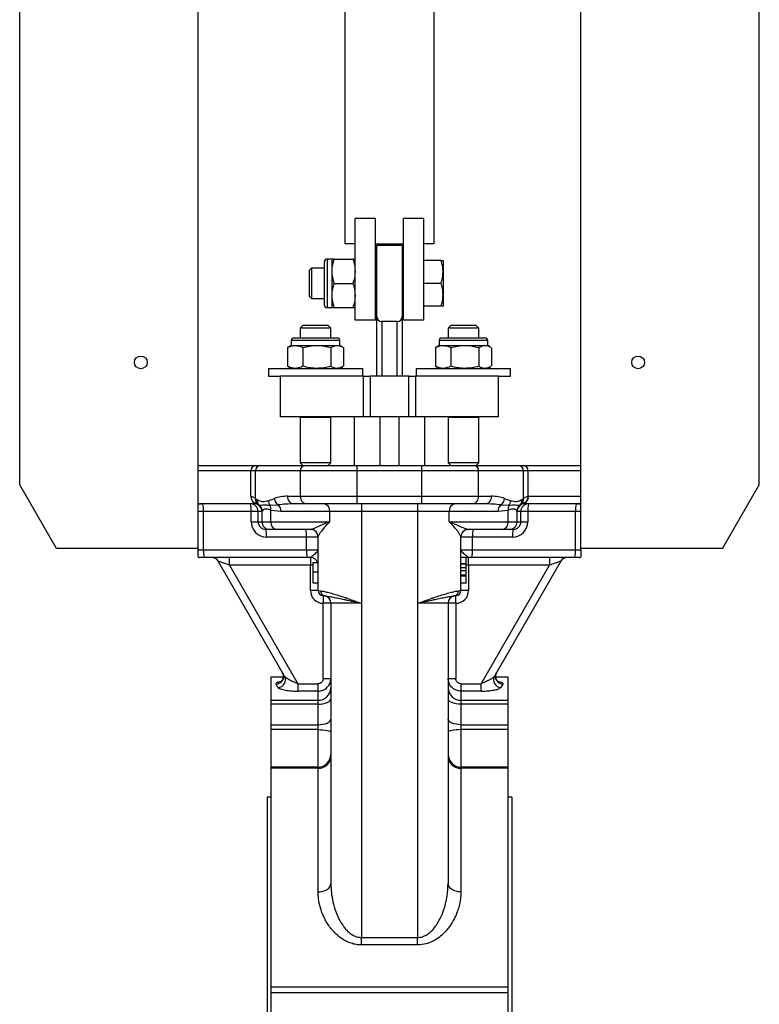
# Model space of a CAD drawing. Header units: millimetres. Extents: x 635 to 3836, y -1496 to 1629.
# Tile 41 of 46: x 2387 to 2677, y -218 to 168. Entities that reach past the tile are written whole.
import ezdxf

# ---------------------------------------------------------------- set-up
doc = ezdxf.new("R2010")
doc.units = ezdxf.units.MM

msp = doc.modelspace()

# ---------------------------------------------------------------- linework, layer by layer
at = {"color": 7, "linetype": 'Continuous', "lineweight": 25}
for p, q in [((2457.21, -39.42), (2457.21, 490.58)), ((2607.21, -39.42), (2607.21, 490.58)), ((2387.21, -14.42), (2387.21, 465.58)), ((2677.21, -14.42), (2677.21, 465.58)), ((2514.71, 450.08), (2514.71, 80.08)), ((2549.71, 80.08), (2549.71, 450.08)), ((2518.71, 50.08), (2518.71, 90.08)), ((2526.71, 90.08), (2518.71, 90.08)), ((2526.71, 50.08), (2526.71, 90.08)), ((2537.71, 50.08), (2537.71, 90.08)), ((2545.71, 90.08), (2537.71, 90.08)), ((2545.71, 50.08), (2545.71, 90.08)), ((2518.71, 80.08), (2514.71, 80.08)), ((2526.71, 80.08), (2537.71, 80.08)), ((2527.21, 51.58), (2527.21, 79.58)), ((2527.21, 79.58), (2537.21, 79.58)), ((2537.21, 79.58), (2537.21, 51.58)), ((2549.71, 80.08), (2545.71, 80.08)), ((2509.71, 74.08), (2507.71, 74.08)), ((2509.71, 69.33), (2509.71, 74.08)), ((2510.56, 74.08), (2517.86, 74.08)), ((2552.41, 73.58), (2545.71, 73.58)), ((2553.21, 73.58), (2553.21, 69.08)), ((2501.66, 70.58), (2500.71, 69.63)), ((2500.71, 69.63), (2500.71, 59.53)), ((2506.71, 70.58), (2501.66, 70.58)), ((2501.66, 70.58), (2501.66, 58.58)), ((2506.71, 56.08), (2506.71, 73.08)), ((2527.21, 70.58), (2526.71, 70.58)), ((2537.71, 70.58), (2537.21, 70.58)), ((2509.71, 59.83), (2509.71, 69.33)), ((2553.21, 69.08), (2553.21, 60.08)), ((2510.56, 64.58), (2517.86, 64.58)), ((2552.41, 64.58), (2545.71, 64.58)), ((2500.71, 59.53), (2501.66, 58.58)), ((2501.66, 58.58), (2506.71, 58.58)), ((2509.71, 55.08), (2509.71, 59.83)), ((2526.71, 58.58), (2527.21, 58.58)), ((2537.21, 58.58), (2537.71, 58.58)), ((2553.21, 60.08), (2553.21, 55.58)), ((2507.71, 55.08), (2509.71, 55.08)), ((2510.56, 55.08), (2517.86, 55.08)), ((2552.41, 55.58), (2545.71, 55.58)), ((2527.21, 28.22), (2527.21, 51.58)), ((2537.21, 51.58), (2537.21, 28.22)), ((2498.28, 48.08), (2497.21, 47)), ((2497.21, 47), (2497.21, 43.22)), ((2509.21, 47), (2497.21, 47)), ((2508.14, 48.08), (2498.28, 48.08)), ((2509.21, 47), (2508.14, 48.08)), ((2509.21, 43.22), (2509.21, 47)), ((2526.71, 50.08), (2518.71, 50.08)), ((2535.21, 49.58), (2529.21, 49.58)), ((2545.71, 50.08), (2537.71, 50.08)), ((2556.28, 48.08), (2555.21, 47)), ((2555.21, 47), (2555.21, 43.22)), ((2567.21, 47), (2555.21, 47)), ((2566.14, 48.08), (2556.28, 48.08)), ((2567.21, 47), (2566.14, 48.08)), ((2567.21, 43.22), (2567.21, 47)), ((2494.71, 43.22), (2511.71, 43.22)), ((2552.71, 43.22), (2569.71, 43.22)), ((2492.56, 39.53), (2492.26, 39.37)), ((2492.26, 39.37), (2492.26, 32.07)), ((2493.71, 40.22), (2492.55, 39.55)), ((2493.71, 42.22), (2493.71, 40.22)), ((2493.71, 40.22), (2495.26, 40.22)), ((2495.26, 40.22), (2503.73, 40.22)), ((2498.26, 39.37), (2498.26, 32.07)), ((2503.73, 40.22), (2511.69, 40.22)), ((2509.21, 39.37), (2509.21, 32.07)), ((2511.69, 40.22), (2512.71, 40.22)), ((2512.71, 40.22), (2512.71, 42.22)), ((2513.87, 39.55), (2512.71, 40.22)), ((2514.16, 39.37), (2514.16, 32.07)), ((2550.56, 39.53), (2550.26, 39.37)), ((2550.26, 39.37), (2550.26, 32.07)), ((2551.71, 40.22), (2550.55, 39.55)), ((2551.71, 42.22), (2551.71, 40.22)), ((2551.71, 40.22), (2553.26, 40.22)), ((2553.26, 40.22), (2561.73, 40.22)), ((2556.26, 39.37), (2556.26, 32.07)), ((2561.73, 40.22), (2569.69, 40.22)), ((2567.21, 39.37), (2567.21, 32.07)), ((2569.69, 40.22), (2570.71, 40.22)), ((2570.71, 40.22), (2570.71, 42.22)), ((2571.87, 39.55), (2570.71, 40.22)), ((2572.16, 39.37), (2572.16, 32.07)), ((2484.71, 31.22), (2484.71, 28.22)), ((2484.71, 31.22), (2521.71, 31.22)), ((2492.26, 32.07), (2492.56, 31.92)), ((2492.55, 31.89), (2493.71, 31.22)), ((2512.71, 31.22), (2513.87, 31.89)), ((2521.71, 28.22), (2521.71, 31.22)), ((2542.71, 31.22), (2542.71, 28.22)), ((2542.71, 31.22), (2579.71, 31.22)), ((2550.26, 32.07), (2550.56, 31.92)), ((2550.55, 31.89), (2551.71, 31.22)), ((2570.71, 31.22), (2571.87, 31.89)), ((2579.71, 28.22), (2579.71, 31.22)), ((2484.71, 28.22), (2489.46, 28.22)), ((2489.46, 12.22), (2489.46, 28.22)), ((2522.08, 28.22), (2489.46, 28.22)), ((2522.08, 12.22), (2522.08, 28.22)), ((2522.08, 28.22), (2524.58, 28.22)), ((2524.58, 28.22), (2524.58, 12.22)), ((2539.85, 28.22), (2524.58, 28.22)), ((2539.85, 12.22), (2539.85, 28.22)), ((2539.85, 28.22), (2542.35, 28.22)), ((2542.35, 28.22), (2542.35, 12.22)), ((2574.96, 28.22), (2542.35, 28.22)), ((2574.96, 28.22), (2579.71, 28.22)), ((2574.96, 12.22), (2574.96, 28.22)), ((2522.08, 12.22), (2489.46, 12.22)), ((2497.43, 12.22), (2497.21, 12)), ((2497.21, 12), (2497.21, -5.85)), ((2509.21, 12), (2497.21, 12)), ((2509.21, 12), (2508.99, 12.22)), ((2509.21, -5.85), (2509.21, 12)), ((2518.46, -6.92), (2518.46, 12.22)), ((2524.58, 12.22), (2522.08, 12.22)), ((2539.85, 12.22), (2524.58, 12.22)), ((2542.35, 12.22), (2539.85, 12.22)), ((2574.96, 12.22), (2542.35, 12.22)), ((2545.96, 12.22), (2545.96, -6.92)), ((2555.43, 12.22), (2555.21, 12)), ((2555.21, 12), (2555.21, -5.85)), ((2567.21, 12), (2555.21, 12)), ((2567.21, 12), (2566.99, 12.22)), ((2567.21, -5.85), (2567.21, 12)), ((2457.21, -6.92), (2457.49, -6.92)), ((2457.49, -6.92), (2479.74, -6.92)), ((2479.74, -6.92), (2481.47, -6.92)), ((2481.47, -6.92), (2499.03, -6.92)), ((2497.21, -5.85), (2498.28, -6.92)), ((2509.21, -5.85), (2497.21, -5.85)), ((2499.03, -6.92), (2519.52, -6.92)), ((2508.14, -6.92), (2509.21, -5.85)), ((2519.52, -8.92), (2519.52, -6.92)), ((2519.52, -6.92), (2544.9, -6.92)), ((2544.9, -8.92), (2544.9, -6.92)), ((2544.9, -6.92), (2565.39, -6.92)), ((2555.21, -5.85), (2556.28, -6.92)), ((2567.21, -5.85), (2555.21, -5.85)), ((2565.39, -6.92), (2582.96, -6.92)), ((2566.14, -6.92), (2567.21, -5.85)), ((2582.96, -6.92), (2584.68, -6.92)), ((2584.68, -6.92), (2606.93, -6.92)), ((2606.93, -6.92), (2607.21, -6.92)), ((2477.81, -8.92), (2457.21, -8.92)), ((2477.81, -18.93), (2477.81, -8.92)), ((2479.68, -8.92), (2477.81, -8.92)), ((2497.25, -8.92), (2479.68, -8.92)), ((2479.68, -19.76), (2479.68, -8.92)), ((2497.25, -18.92), (2497.25, -8.92)), ((2519.52, -8.92), (2497.25, -8.92)), ((2519.52, -18.92), (2519.52, -8.92)), ((2544.9, -8.92), (2519.52, -8.92)), ((2544.9, -18.92), (2544.9, -8.92)), ((2567.17, -8.92), (2544.9, -8.92)), ((2567.17, -18.92), (2567.17, -8.92)), ((2584.74, -8.92), (2567.17, -8.92)), ((2584.74, -19.76), (2584.74, -8.92)), ((2586.61, -8.92), (2584.74, -8.92)), ((2586.61, -18.93), (2586.61, -8.92)), ((2607.21, -8.92), (2586.61, -8.92)), ((2401.64, -39.42), (2387.21, -14.42)), ((2662.78, -39.42), (2677.21, -14.42)), ((2492.21, -18.92), (2497.25, -18.92)), ((2497.25, -18.92), (2519.52, -18.92)), ((2519.52, -21.92), (2519.52, -18.92)), ((2519.52, -18.92), (2544.9, -18.92)), ((2544.9, -21.92), (2544.9, -18.92)), ((2544.9, -18.92), (2567.17, -18.92)), ((2567.17, -18.92), (2572.21, -18.92)), ((2586.61, -18.93), (2586.78, -18.92)), ((2586.78, -18.92), (2607.21, -18.92)), ((2458.46, -21.92), (2457.88, -21.92)), ((2480.05, -21.92), (2458.46, -21.92)), ((2479.68, -19.76), (2480.03, -20.02)), ((2480.03, -20.02), (2480.29, -20.21)), ((2480.7, -22.26), (2481.01, -22.5)), ((2480.97, -22.47), (2480.84, -22.37)), ((2484.65, -20.66), (2487.07, -19.8)), ((2488.61, -22.36), (2485.42, -22.56)), ((2499.92, -21.92), (2494.88, -21.92)), ((2519.52, -21.92), (2499.92, -21.92)), ((2544.9, -21.92), (2519.52, -21.92)), ((2521.21, -21.92), (2521.21, -24.92)), ((2543.21, -21.92), (2543.21, -24.92)), ((2564.5, -21.92), (2544.9, -21.92)), ((2569.54, -21.92), (2564.5, -21.92)), ((2579, -22.56), (2575.82, -22.36)), ((2577.35, -19.8), (2579.77, -20.66)), ((2583.4, -22.48), (2583.7, -22.28)), ((2583.61, -22.36), (2583.82, -22.2)), ((2583.89, -21.93), (2584.15, -21.9)), ((2584.13, -20.21), (2584.39, -20.02)), ((2605.96, -21.92), (2584.33, -21.92)), ((2584.39, -20.02), (2584.74, -19.76)), ((2606.54, -21.92), (2605.96, -21.92)), ((2459.27, -24.92), (2457.21, -24.92)), ((2477.97, -24.92), (2459.27, -24.92)), ((2459.27, -39.92), (2459.27, -24.92)), ((2480.71, -24.92), (2477.97, -24.92)), ((2477.97, -28.92), (2477.97, -24.92)), ((2480.71, -28.92), (2480.71, -24.92)), ((2482.21, -24.88), (2482.21, -28.92)), ((2482.21, -24.88), (2482.21, -24.88)), ((2485.71, -28.92), (2485.71, -24.46)), ((2489.66, -24.92), (2485.71, -24.46)), ((2508.78, -24.92), (2489.66, -24.92)), ((2521.21, -24.92), (2508.78, -24.92)), ((2508.78, -28.92), (2508.78, -24.92)), ((2543.21, -24.92), (2521.21, -24.92)), ((2521.21, -24.92), (2521.21, -60.92)), ((2555.64, -24.92), (2543.21, -24.92)), ((2543.21, -24.92), (2543.21, -60.92)), ((2555.64, -28.92), (2555.64, -24.92)), ((2574.76, -24.92), (2555.64, -24.92)), ((2578.72, -24.46), (2574.76, -24.92)), ((2578.72, -28.92), (2578.72, -24.46)), ((2582.21, -28.92), (2582.21, -24.88)), ((2582.21, -24.88), (2582.21, -24.88)), ((2583.71, -28.92), (2583.71, -24.92)), ((2586.45, -24.92), (2583.71, -24.92)), ((2586.45, -24.92), (2586.45, -28.92)), ((2605.15, -24.92), (2586.45, -24.92)), ((2605.15, -39.92), (2605.15, -24.92)), ((2607.21, -24.92), (2605.15, -24.92)), ((2477.97, -28.92), (2480.71, -28.92)), ((2485.71, -28.92), (2508.78, -28.92)), ((2555.64, -28.92), (2578.72, -28.92)), ((2583.71, -28.92), (2586.45, -28.92)), ((2485.21, -31.92), (2483.71, -31.92)), ((2487.9, -31.92), (2485.21, -31.92)), ((2501.21, -31.92), (2487.9, -31.92)), ((2576.52, -31.92), (2563.21, -31.92)), ((2579.21, -31.92), (2576.52, -31.92)), ((2580.71, -31.92), (2579.21, -31.92)), ((2499.65, -34.92), (2483.97, -34.92)), ((2499.65, -39.92), (2499.65, -34.92)), ((2504.21, -34.92), (2499.65, -34.92)), ((2504.21, -55.92), (2504.21, -34.89)), ((2560.21, -55.92), (2560.21, -34.89)), ((2564.77, -34.92), (2560.21, -34.92)), ((2564.77, -39.92), (2564.77, -34.92)), ((2580.45, -34.92), (2564.77, -34.92)), ((2457.21, -39.42), (2401.64, -39.42)), ((2457.21, -39.42), (2457.21, -39.92)), ((2457.21, -39.92), (2459.27, -39.92)), ((2459.27, -39.92), (2499.65, -39.92)), ((2499.65, -39.92), (2504.21, -39.92)), ((2560.21, -39.92), (2564.77, -39.92)), ((2564.77, -39.92), (2605.15, -39.92)), ((2605.15, -39.92), (2607.21, -39.92)), ((2607.21, -39.92), (2607.21, -39.42)), ((2662.78, -39.42), (2607.21, -39.42)), ((2459.54, -42.92), (2457.71, -42.92)), ((2499.91, -42.92), (2459.54, -42.92)), ((2469.41, -45.92), (2465.08, -44.42)), ((2491.09, -89.48), (2465.08, -44.42)), ((2469.41, -45.92), (2469.41, -42.92)), ((2501.21, -45.92), (2469.41, -45.92)), ((2469.41, -45.92), (2496.28, -92.47)), ((2501.21, -42.92), (2499.91, -42.92)), ((2501.21, -42.92), (2501.21, -45.92)), ((2501.21, -55.92), (2501.21, -45.92)), ((2502.21, -44.92), (2504.21, -44.92)), ((2502.21, -44.92), (2502.21, -48.63)), ((2562.21, -42.92), (2560.21, -42.92)), ((2562.21, -45.49), (2560.21, -45.49)), ((2562.21, -45.61), (2560.21, -45.61)), ((2562.21, -45.61), (2562.21, -45.49)), ((2564.51, -42.92), (2563.21, -42.92)), ((2563.21, -45.92), (2563.21, -42.92)), ((2563.21, -45.92), (2563.21, -55.92)), ((2595.01, -45.92), (2563.21, -45.92)), ((2604.89, -42.92), (2564.51, -42.92)), ((2568.14, -92.47), (2595.01, -45.92)), ((2599.34, -44.42), (2573.33, -89.48)), ((2595.01, -42.92), (2595.01, -45.92)), ((2599.34, -44.42), (2595.01, -45.92)), ((2606.71, -42.92), (2604.89, -42.92)), ((2502.21, -48.63), (2502.21, -52.92)), ((2502.21, -48.63), (2504.21, -48.63)), ((2562.21, -47.02), (2560.21, -47.02)), ((2562.21, -48.18), (2560.21, -48.18)), ((2562.21, -49.9), (2560.21, -49.9)), ((2562.21, -50.1), (2560.21, -50.1)), ((2562.21, -48.18), (2562.21, -47.02)), ((2562.21, -50.23), (2562.21, -50.1)), ((2502.21, -52.92), (2504.21, -52.92)), ((2562.21, -50.23), (2560.21, -50.23)), ((2562.21, -53.05), (2560.21, -53.05)), ((2504.21, -55.92), (2501.21, -55.92)), ((2506.73, -57.97), (2506.21, -57.92)), ((2506.21, -57.92), (2506.21, -60.92)), ((2558.21, -57.92), (2557.7, -57.97)), ((2558.21, -60.92), (2558.21, -57.92)), ((2563.21, -55.92), (2560.21, -55.92)), ((2509.21, -60.92), (2506.21, -60.92)), ((2506.21, -90.4), (2506.21, -60.92)), ((2521.21, -60.92), (2509.21, -60.92)), ((2509.21, -60.92), (2509.21, -170.79)), ((2521.21, -60.92), (2521.21, -192)), ((2555.21, -60.92), (2543.21, -60.92)), ((2543.21, -60.92), (2543.21, -192)), ((2555.21, -60.92), (2555.21, -170.79)), ((2558.21, -60.92), (2555.21, -60.92)), ((2558.21, -60.92), (2558.21, -90.4)), ((2490.61, -89.88), (2485.71, -89.88)), ((2485.71, -89.88), (2485.71, -89.91)), ((2485.71, -89.91), (2485.71, -98.93)), ((2488.49, -93.9), (2487.71, -92.57)), ((2496.28, -92.47), (2496.28, -95.37)), ((2496.28, -92.47), (2504.21, -92.47)), ((2504.21, -95.37), (2504.21, -92.47)), ((2506.21, -90.4), (2509.21, -90.4)), ((2555.21, -90.4), (2558.21, -90.4)), ((2560.21, -92.47), (2560.21, -95.37)), ((2560.21, -92.47), (2568.14, -92.47)), ((2568.14, -95.37), (2568.14, -92.47)), ((2578.71, -89.88), (2573.8, -89.88)), ((2576.71, -92.57), (2575.93, -93.9)), ((2578.71, -89.91), (2578.71, -89.88)), ((2578.71, -98.93), (2578.71, -89.91)), ((2504.21, -95.37), (2496.28, -95.37)), ((2504.21, -98.93), (2504.21, -95.37)), ((2560.21, -95.37), (2560.21, -98.93)), ((2568.14, -95.37), (2560.21, -95.37)), ((2485.71, -98.93), (2504.21, -98.93)), ((2485.71, -98.93), (2485.71, -100.49)), ((2504.21, -100.49), (2504.21, -98.93)), ((2560.21, -98.93), (2560.21, -100.49)), ((2560.21, -98.93), (2578.71, -98.93)), ((2578.71, -100.49), (2578.71, -98.93)), ((2504.21, -100.49), (2485.71, -100.49)), ((2485.71, -100.49), (2485.71, -108.55)), ((2504.21, -108.55), (2504.21, -100.49)), ((2560.21, -100.49), (2560.21, -108.55)), ((2578.71, -100.49), (2560.21, -100.49)), ((2578.71, -108.55), (2578.71, -100.49)), ((2485.71, -108.55), (2504.21, -108.55)), ((2485.71, -108.55), (2485.71, -110.47)), ((2504.21, -110.47), (2485.71, -110.47)), ((2485.71, -110.47), (2485.71, -125.13)), ((2504.21, -110.47), (2504.21, -108.55)), ((2560.21, -108.55), (2560.21, -110.47)), ((2560.21, -108.55), (2578.71, -108.55)), ((2578.71, -110.47), (2560.21, -110.47)), ((2578.71, -110.47), (2578.71, -108.55)), ((2578.71, -125.13), (2578.71, -110.47)), ((2504.21, -125.13), (2485.71, -125.13)), ((2485.71, -125.13), (2485.71, -125.57)), ((2504.21, -125.57), (2485.71, -125.57)), ((2485.71, -125.57), (2485.71, -211.38)), ((2504.21, -174.12), (2504.21, -125.57)), ((2578.71, -125.13), (2560.21, -125.13)), ((2560.21, -125.57), (2560.21, -174.12)), ((2578.71, -125.57), (2560.21, -125.57)), ((2578.71, -125.57), (2578.71, -125.13)), ((2578.71, -211.38), (2578.71, -125.57)), ((2485.71, -136.92), (2484.21, -136.92)), ((2484.21, -136.92), (2484.21, -556.92)), ((2580.21, -136.92), (2578.71, -136.92)), ((2580.21, -136.92), (2580.21, -556.92)), ((2521.21, -194.93), (2521.21, -192)), ((2521.21, -192), (2543.21, -192)), ((2543.21, -194.93), (2543.21, -192)), ((2543.21, -194.93), (2521.21, -194.93)), ((2485.71, -211.38), (2578.71, -211.38)), ((2485.71, -211.38), (2485.71, -213.74)), ((2578.71, -213.74), (2578.71, -211.38)), ((2578.71, -213.74), (2485.71, -213.74)), ((2485.71, -213.74), (2485.71, -222.66)), ((2578.71, -222.66), (2578.71, -213.74))]:
    msp.add_line(p, q, dxfattribs=at)
at = {"color": 8, "linetype": 'Continuous', "lineweight": 25}
for p, q in [((2507.71, 74.08), (2507.71, 55.08)), ((2529.21, 49.58), (2529.21, 28.22)), ((2535.21, 28.22), (2535.21, 49.58)), ((2512.71, 42.22), (2493.71, 42.22)), ((2570.71, 42.22), (2551.71, 42.22)), ((2528.46, 12.22), (2528.46, -6.92)), ((2535.96, -6.92), (2535.96, 12.22)), ((2481.09, -22.54), (2481.01, -22.5)), ((2583.41, -22.5), (2583.33, -22.54)), ((2482.21, -24.92), (2480.71, -24.92)), ((2583.71, -24.92), (2582.21, -24.92)), ((2480.71, -28.92), (2482.21, -28.92)), ((2482.21, -28.92), (2485.71, -28.92)), ((2578.72, -28.92), (2582.21, -28.92)), ((2582.21, -28.92), (2583.71, -28.92)), ((2502.21, -45.92), (2501.21, -45.92)), ((2563.21, -45.92), (2562.2, -45.92)), ((2490.61, -89.91), (2485.71, -89.91)), ((2578.71, -89.91), (2573.81, -89.91)), ((2504.21, -125.13), (2504.21, -110.47)), ((2560.21, -110.47), (2560.21, -125.13)), ((2504.21, -125.57), (2504.21, -125.13)), ((2560.21, -125.13), (2560.21, -125.57))]:
    msp.add_line(p, q, dxfattribs=at)
at = {"color": 7, "linetype": 'Continuous', "lineweight": 25, "flags": 128}
for points in [[(2563.21, -42.92), (2562.63, -42.98), (2562.21, -43.09)], [(2504.21, -100.49), (2505.19, -100.45), (2506.12, -100.33), (2506.99, -100.13), (2507.75, -99.86), (2508.37, -99.53), (2508.83, -99.16), (2509.11, -98.75), (2509.21, -98.33)], [(2560.21, -100.49), (2559.24, -100.45), (2558.3, -100.33), (2557.43, -100.13), (2556.68, -99.86), (2556.05, -99.53), (2555.59, -99.16), (2555.31, -98.75), (2555.21, -98.33)], [(2504.21, -108.55), (2505.19, -108.51), (2506.12, -108.38), (2506.99, -108.18), (2507.75, -107.91), (2508.37, -107.58), (2508.83, -107.21), (2509.11, -106.8), (2509.21, -106.38)], [(2560.21, -108.55), (2559.24, -108.51), (2558.3, -108.38), (2557.43, -108.18), (2556.68, -107.91), (2556.05, -107.58), (2555.59, -107.21), (2555.31, -106.8), (2555.21, -106.38)], [(2504.21, -110.47), (2505.19, -110.49), (2506.12, -110.54), (2506.99, -110.64), (2507.75, -110.77), (2508.37, -110.92), (2508.83, -111.1), (2509.11, -111.29), (2509.21, -111.49)], [(2560.21, -110.47), (2559.24, -110.49), (2558.3, -110.54), (2557.43, -110.64), (2556.68, -110.77), (2556.05, -110.92), (2555.59, -111.1), (2555.31, -111.29), (2555.21, -111.49)], [(2504.21, -174.12), (2505.19, -174.05), (2506.12, -173.86), (2506.99, -173.56), (2507.75, -173.14), (2508.37, -172.64), (2508.83, -172.07), (2509.11, -171.44), (2509.21, -170.79)], [(2560.21, -174.12), (2559.24, -174.05), (2558.3, -173.86), (2557.43, -173.56), (2556.68, -173.14), (2556.05, -172.64), (2555.59, -172.07), (2555.31, -171.44), (2555.21, -170.79)]]:
    msp.add_lwpolyline(points, dxfattribs=at)
at = {"color": 7, "linetype": 'Continuous', "lineweight": 25}
for centre in [(2434.71, 33.58), (2629.71, 33.58)]:
    msp.add_circle(centre, 2.5, dxfattribs=at)
for centre, radius, start, end in [((2507.71, 73.08), 1, 90, 180), ((2507.71, 56.08), 1, 180, 270), ((2529.21, 51.58), 2, 180, 270), ((2535.21, 51.58), 2, 270, 0), ((2494.71, 42.22), 1, 90, 180), ((2511.71, 42.22), 1, 0, 90), ((2552.71, 42.22), 1, 90, 180), ((2569.71, 42.22), 1, 0, 90), ((2457.49, -8.79), 1.87, 90.0013, 98.7403), ((2479.78, -8.89), 1.97, 91.0102, 180.9758), ((2481.58, -8.82), 1.9, 93.4891, 183.1084), ((2499.14, -8.82), 1.9, 93.4891, 183.1084), ((2565.28, -8.82), 1.9, 356.8916, 86.5109), ((2582.84, -8.82), 1.9, 356.8916, 86.5109), ((2584.64, -8.89), 1.97, 359.0242, 88.9898), ((2606.93, -8.79), 1.87, 81.2597, 89.9987), ((2495.05, -19.08), 2.85, 176.8916, 266.5109), ((2500.09, -19.08), 2.85, 176.8916, 266.5109), ((2564.33, -19.08), 2.85, 273.4891, 3.1084), ((2569.37, -19.08), 2.85, 273.4891, 3.1084), ((2458.46, -19.11), 2.82, 243.6197, 269.9641), ((2457.88, -18.97), 2.96, 256.9569, 269.999), ((2457.71, -18.99), 3.25, 261.1879, 261.8132), ((2450.47, -24.18), 8.83, 355.1662, 14.7959), ((2477.71, -24.92), 3, 0, 90), ((2469.17, -24.18), 8.83, 355.1662, 14.7959), ((2482.87, -20.64), 2.61, 170.6437, 227.0138), ((2479.22, -24.88), 2.99, 0.062, 51.3368), ((2488.02, -20.4), 3.38, 184.372, 219.6316), ((2482.36, -24), 3.38, 352.0805, 25.176), ((2490.37, -19.56), 3.31, 184.0603, 237.6941), ((2486.31, -24.8), 3.35, 357.8738, 46.7866), ((2506.11, -24.57), 2.69, 352.5534, 79.7897), ((2558.31, -24.57), 2.69, 100.2103, 187.4466), ((2578.11, -24.8), 3.35, 133.2134, 182.1262), ((2574.05, -19.56), 3.31, 302.3059, 355.9397), ((2582.06, -24), 3.38, 154.824, 187.9195), ((2576.4, -20.4), 3.38, 320.3684, 355.628), ((2585.2, -24.88), 2.99, 128.6632, 179.938), ((2581.55, -20.64), 2.61, 312.9862, 9.3563), ((2586.71, -24.92), 3, 90, 180), ((2595.25, -24.18), 8.83, 165.2041, 184.8338), ((2613.95, -24.18), 8.83, 165.2041, 184.8338), ((2605.96, -19.11), 2.82, 270.0359, 296.3803), ((2606.54, -18.97), 2.96, 270.001, 283.0431), ((2606.71, -18.99), 3.25, 278.1868, 278.8121), ((2483.97, -28.92), 6, 180, 270), ((2483.71, -28.92), 3, 180, 270), ((2485.21, -28.92), 3, 180, 270), ((2488.38, -29.27), 2.69, 172.5534, 259.7897), ((2576.04, -29.27), 2.69, 280.2103, 7.4466), ((2579.21, -28.92), 3, 270, 0), ((2580.45, -28.92), 6, 270, 0), ((2580.71, -28.92), 3, 270, 0), ((2475.17, -34.18), 8.83, 355.1662, 14.7959), ((2490.85, -34.18), 8.83, 355.1662, 14.7959), ((2501.21, -34.92), 3, 0, 90), ((2501.22, -34.89), 3, 0.0651, 85.7286), ((2563.21, -34.89), 3, 94.2714, 179.9349), ((2563.21, -34.92), 3, 90, 180), ((2573.58, -34.18), 8.83, 165.2041, 184.8338), ((2589.25, -34.18), 8.83, 165.2041, 184.8338), ((2468.08, -40.67), 8.83, 175.1662, 194.7959), ((2508.45, -40.67), 8.83, 175.1662, 194.7959), ((2555.97, -40.67), 8.83, 345.2041, 4.8338), ((2596.35, -40.67), 8.83, 345.2041, 4.8338), ((2457.71, -39.92), 3, 260.4059, 270), ((2462.48, -45.92), 3, 30, 90), ((2501.21, -45.92), 3, 19.4712, 90), ((2601.94, -45.92), 3, 90, 150), ((2606.71, -39.92), 3, 270, 279.5941), ((2506.21, -55.92), 5, 180, 270), ((2506.21, -55.92), 2, 180, 270), ((2507.1, -56.08), 1.92, 177.4112, 258.6996), ((2557.32, -56.08), 1.92, 281.3004, 2.5888), ((2558.21, -55.92), 2, 270, 0), ((2558.21, -55.92), 5, 270, 0), ((2506.21, -60.92), 3, 0, 80.1207), ((2558.21, -60.92), 3, 99.8793, 180), ((2487.68, -89.57), 3, 270.6416, 28.6324), ((2576.74, -89.57), 3, 151.3676, 269.3584), ((2488.45, -90.9), 3, 270.7893, 28.3116), ((2575.97, -90.9), 3, 151.6884, 269.2107), ((2504.32, -94.05), 4.89, 268.6775, 358.6134), ((2560.1, -94.05), 4.89, 181.3866, 271.3225), ((2504.21, -120.13), 5, 270, 0), ((2504.55, -120.91), 4.67, 265.7788, 355.0401), ((2560.21, -120.13), 5, 180, 270), ((2559.87, -120.91), 4.67, 184.9599, 274.2212)]:
    msp.add_arc(centre, radius, start, end, dxfattribs=at)
at = {"color": 8, "linetype": 'Continuous', "lineweight": 25}
for centre, radius, start, end in [((2480.74, -19.01), 2.93, 178.4754, 260.9266), ((2583.82, -18.97), 2.95, 273.9546, 0.9406), ((2583.68, -19.01), 2.93, 279.1988, 1.5232), ((2482.11, -20.24), 2.47, 168.9434, 232.563), ((2482.41, -20.52), 2.43, 168.2269, 229.694), ((2582.01, -20.52), 2.43, 310.2548, 11.7748), ((2582.31, -20.24), 2.47, 307.4201, 11.0571)]:
    msp.add_arc(centre, radius, start, end, dxfattribs=at)
at = {"color": 7, "linetype": 'Continuous', "lineweight": 25}
for centre, major_axis, ratio, start_param, end_param in [((2492.21, -24.92), (9.87, 0), 0.607847, 1.570796, 2.117881), ((2572.21, -24.92), (9.87, 0), 0.607847, 1.023712, 1.570796), ((2494.88, -24.92), (12.06, 0), 0.248668, 1.570796, 2.117881), ((2569.54, -24.92), (12.06, 0), 0.248668, 1.023712, 1.570796), ((2501.21, -28.92), (0, 3), 0.731127, 3.141593, 3.245537), ((2563.21, -28.92), (0, 3), 0.731127, 3.037648, 3.141593)]:
    msp.add_ellipse(centre, major_axis=major_axis, ratio=ratio, start_param=start_param, end_param=end_param, dxfattribs=at)
for points, knots in [([(2509.71, 69.33), (2509.71, 69.44), (2509.72, 70.29), (2509.9, 71.9), (2510.34, 73.35), (2510.56, 74.08)], [0, 0, 0, 0, 0.070092, 0.530785, 1, 1, 1, 1]), ([(2510.56, 74.08), (2510.46, 74.08), (2509.96, 74.08), (2509.82, 74.08), (2509.71, 74.08)], [0, 0, 0, 0, 0.205914, 1, 1, 1, 1]), ([(2517.86, 74.08), (2518.1, 73.31), (2518.58, 71.75), (2518.67, 70.14), (2518.71, 69.33)], [0, 0, 0, 0, 0.495458, 1, 1, 1, 1]), ([(2518.71, 74.08), (2518.61, 74.08), (2518.48, 74.08), (2517.98, 74.08), (2517.86, 74.08)], [0, 0, 0, 0, 0.770587, 1, 1, 1, 1]), ([(2553.21, 69.08), (2553.21, 69.18), (2553.2, 69.99), (2553.03, 71.52), (2552.61, 72.89), (2552.41, 73.58)], [0, 0, 0, 0, 0.07009, 0.530784, 1, 1, 1, 1]), ([(2552.41, 73.58), (2552.72, 73.58), (2553.15, 73.58), (2553.2, 73.58), (2553.21, 73.58)], [0, 0, 0, 0, 0.7313664, 1, 1, 1, 1]), ([(2510.56, 64.58), (2510.32, 65.35), (2509.84, 66.91), (2509.76, 68.52), (2509.71, 69.33)], [0, 0, 0, 0, 0.495458, 1, 1, 1, 1]), ([(2518.71, 69.33), (2518.71, 69.22), (2518.7, 68.36), (2518.52, 66.75), (2518.08, 65.31), (2517.86, 64.58)], [0, 0, 0, 0, 0.070092, 0.530785, 1, 1, 1, 1]), ([(2552.41, 64.58), (2552.63, 65.31), (2553.09, 66.78), (2553.17, 68.31), (2553.21, 69.08)], [0, 0, 0, 0, 0.495458, 1, 1, 1, 1]), ([(2509.71, 59.83), (2509.71, 59.94), (2509.72, 60.79), (2509.9, 62.4), (2510.34, 63.85), (2510.56, 64.58)], [0, 0, 0, 0, 0.070092, 0.530785, 1, 1, 1, 1]), ([(2517.86, 64.58), (2518.1, 63.81), (2518.58, 62.25), (2518.67, 60.64), (2518.71, 59.83)], [0, 0, 0, 0, 0.495458, 1, 1, 1, 1]), ([(2553.21, 60.08), (2553.21, 60.18), (2553.2, 60.99), (2553.03, 62.52), (2552.61, 63.89), (2552.41, 64.58)], [0, 0, 0, 0, 0.07009, 0.5307844, 1, 1, 1, 1]), ([(2510.56, 55.08), (2510.32, 55.85), (2509.84, 57.41), (2509.76, 59.02), (2509.71, 59.83)], [0, 0, 0, 0, 0.495458, 1, 1, 1, 1]), ([(2518.71, 59.83), (2518.71, 59.72), (2518.7, 58.86), (2518.52, 57.25), (2518.08, 55.81), (2517.86, 55.08)], [0, 0, 0, 0, 0.070092, 0.530785, 1, 1, 1, 1]), ([(2552.41, 55.58), (2552.63, 56.31), (2553.09, 57.78), (2553.17, 59.31), (2553.21, 60.08)], [0, 0, 0, 0, 0.495458, 1, 1, 1, 1]), ([(2509.71, 55.08), (2509.82, 55.08), (2509.96, 55.08), (2510.46, 55.08), (2510.56, 55.08)], [0, 0, 0, 0, 0.794086, 1, 1, 1, 1]), ([(2517.86, 55.08), (2517.98, 55.08), (2518.48, 55.08), (2518.61, 55.08), (2518.71, 55.08)], [0, 0, 0, 0, 0.229413, 1, 1, 1, 1]), ([(2553.21, 55.58), (2553.2, 55.58), (2553.15, 55.58), (2552.72, 55.58), (2552.41, 55.58)], [0, 0, 0, 0, 0.268634, 1, 1, 1, 1]), ([(2492.26, 39.37), (2493.02, 39.72), (2494.01, 40.17), (2495.03, 40.21), (2495.26, 40.22)], [0, 0, 0, 0, 0.772144, 1, 1, 1, 1]), ([(2495.26, 40.22), (2496.06, 40.11), (2497.08, 39.98), (2498.06, 39.48), (2498.26, 39.37)], [0, 0, 0, 0, 0.794086, 1, 1, 1, 1]), ([(2498.26, 39.37), (2499.15, 39.61), (2500.94, 40.09), (2502.8, 40.18), (2503.73, 40.22)], [0, 0, 0, 0, 0.495458, 1, 1, 1, 1]), ([(2503.73, 40.22), (2503.86, 40.22), (2504.85, 40.21), (2506.7, 40.03), (2508.37, 39.59), (2509.21, 39.37)], [0, 0, 0, 0, 0.070092, 0.530785, 1, 1, 1, 1]), ([(2509.21, 39.37), (2509.61, 39.61), (2510.42, 40.09), (2511.26, 40.18), (2511.69, 40.22)], [0, 0, 0, 0, 0.495458, 1, 1, 1, 1]), ([(2511.69, 40.22), (2511.75, 40.22), (2512.19, 40.21), (2512.92, 40.06), (2513.58, 39.69), (2513.86, 39.53)], [0, 0, 0, 0, 0.080086, 0.60647, 1, 1, 1, 1]), ([(2550.26, 39.37), (2551.02, 39.72), (2552.01, 40.17), (2553.03, 40.21), (2553.26, 40.22)], [0, 0, 0, 0, 0.772144, 1, 1, 1, 1]), ([(2553.26, 40.22), (2554.06, 40.11), (2555.08, 39.98), (2556.06, 39.48), (2556.26, 39.37)], [0, 0, 0, 0, 0.794086, 1, 1, 1, 1]), ([(2556.26, 39.37), (2557.15, 39.61), (2558.94, 40.09), (2560.8, 40.18), (2561.73, 40.22)], [0, 0, 0, 0, 0.495458, 1, 1, 1, 1]), ([(2561.73, 40.22), (2561.86, 40.22), (2562.85, 40.21), (2564.7, 40.03), (2566.37, 39.59), (2567.21, 39.37)], [0, 0, 0, 0, 0.070092, 0.530785, 1, 1, 1, 1]), ([(2567.21, 39.37), (2567.61, 39.61), (2568.42, 40.09), (2569.26, 40.18), (2569.69, 40.22)], [0, 0, 0, 0, 0.495458, 1, 1, 1, 1]), ([(2569.69, 40.22), (2569.75, 40.22), (2570.19, 40.21), (2570.92, 40.06), (2571.58, 39.69), (2571.86, 39.53)], [0, 0, 0, 0, 0.080086, 0.60647, 1, 1, 1, 1]), ([(2495.26, 31.22), (2495.01, 31.23), (2493.99, 31.28), (2493, 31.73), (2492.26, 32.07)], [0, 0, 0, 0, 0.246346, 1, 1, 1, 1]), ([(2498.26, 32.07), (2498.03, 31.96), (2497.06, 31.46), (2496.04, 31.32), (2495.26, 31.22)], [0, 0, 0, 0, 0.229413, 1, 1, 1, 1]), ([(2503.73, 31.22), (2503.6, 31.22), (2502.62, 31.23), (2500.77, 31.42), (2499.1, 31.85), (2498.26, 32.07)], [0, 0, 0, 0, 0.070092, 0.530785, 1, 1, 1, 1]), ([(2509.21, 32.07), (2508.32, 31.83), (2506.53, 31.36), (2504.67, 31.27), (2503.73, 31.22)], [0, 0, 0, 0, 0.495458, 1, 1, 1, 1]), ([(2511.69, 31.22), (2511.63, 31.22), (2511.18, 31.23), (2510.35, 31.42), (2509.59, 31.85), (2509.21, 32.07)], [0, 0, 0, 0, 0.070092, 0.530785, 1, 1, 1, 1]), ([(2513.86, 31.92), (2513.56, 31.74), (2512.85, 31.33), (2512.11, 31.26), (2511.69, 31.22)], [0, 0, 0, 0, 0.423583, 1, 1, 1, 1]), ([(2553.26, 31.22), (2553.01, 31.23), (2551.99, 31.28), (2551, 31.73), (2550.26, 32.07)], [0, 0, 0, 0, 0.246346, 1, 1, 1, 1]), ([(2556.26, 32.07), (2556.03, 31.96), (2555.06, 31.46), (2554.04, 31.32), (2553.26, 31.22)], [0, 0, 0, 0, 0.229413, 1, 1, 1, 1]), ([(2561.73, 31.22), (2561.6, 31.22), (2560.62, 31.23), (2558.77, 31.42), (2557.1, 31.85), (2556.26, 32.07)], [0, 0, 0, 0, 0.070092, 0.530785, 1, 1, 1, 1]), ([(2567.21, 32.07), (2566.32, 31.83), (2564.53, 31.36), (2562.67, 31.27), (2561.73, 31.22)], [0, 0, 0, 0, 0.495458, 1, 1, 1, 1]), ([(2569.69, 31.22), (2569.63, 31.22), (2569.18, 31.23), (2568.35, 31.42), (2567.59, 31.85), (2567.21, 32.07)], [0, 0, 0, 0, 0.070092, 0.530785, 1, 1, 1, 1]), ([(2571.86, 31.92), (2571.56, 31.74), (2570.85, 31.33), (2570.11, 31.26), (2569.69, 31.22)], [0, 0, 0, 0, 0.4235828, 1, 1, 1, 1]), ([(2477.81, -18.93), (2478.05, -18.99), (2478.55, -19.11), (2479.26, -19.49), (2479.66, -19.75), (2479.68, -19.76)], [0, 0, 0, 0, 0.480034, 0.971979, 1, 1, 1, 1]), ([(2584.74, -19.76), (2584.76, -19.75), (2585.15, -19.5), (2585.87, -19.11), (2586.36, -18.99), (2586.61, -18.93)], [0, 0, 0, 0, 0.028021, 0.508065, 1, 1, 1, 1]), ([(2457.88, -21.92), (2457.72, -21.95), (2457.51, -21.99), (2457.3, -22.16), (2457.25, -22.2)], [0, 0, 0, 0, 0.720777, 1, 1, 1, 1]), ([(2480.06, -21.86), (2480.06, -21.86), (2480.06, -21.86), (2480.26, -21.95), (2480.5, -22.13), (2480.62, -22.21)], [0, 0, 0, 0, 0.213643, 0.634073, 1, 1, 1, 1]), ([(2480.29, -20.21), (2480.51, -20.33), (2481.27, -20.75), (2482.73, -21.13), (2483.97, -20.83), (2484.65, -20.66)], [0, 0, 0, 0, 0.1493386, 0.5366258, 1, 1, 1, 1]), ([(2480.6, -22.2), (2480.61, -22.2), (2480.68, -22.25), (2480.78, -22.33), (2480.86, -22.4)], [0, 0, 0, 0, 0.138654, 1, 1, 1, 1]), ([(2480.99, -22.52), (2481.18, -22.67), (2481.6, -23), (2481.99, -23.7), (2482.2, -24.36), (2482.2, -24.75), (2482.19, -24.88)], [0, 0, 0, 0, 0.252889, 0.570306, 0.844836, 1, 1, 1, 1]), ([(2485.42, -22.56), (2484.87, -22.52), (2483.75, -22.45), (2482.55, -22.46), (2481.61, -22.59), (2481.26, -22.56), (2481.09, -22.54)], [0, 0, 0, 0, 0.27819, 0.560069, 0.778741, 1, 1, 1, 1]), ([(2583.33, -22.54), (2583.13, -22.56), (2582.71, -22.58), (2581.37, -22.4), (2579.94, -22.5), (2579, -22.56)], [0, 0, 0, 0, 0.252742, 0.510634, 1, 1, 1, 1]), ([(2579.77, -20.66), (2580.45, -20.83), (2581.69, -21.13), (2583.15, -20.75), (2583.91, -20.33), (2584.13, -20.21)], [0, 0, 0, 0, 0.463374, 0.850661, 1, 1, 1, 1]), ([(2582.23, -24.88), (2582.22, -24.82), (2582.2, -24.52), (2582.35, -23.89), (2582.73, -23.11), (2583.19, -22.71), (2583.42, -22.51)], [0, 0, 0, 0, 0.0669521, 0.3574759, 0.67528, 1, 1, 1, 1]), ([(2583.81, -22.21), (2583.85, -22.18), (2584.05, -22.02), (2584.29, -21.89), (2584.35, -21.86), (2584.38, -21.85)], [0, 0, 0, 0, 0.0949792, 0.5875362, 1, 1, 1, 1]), ([(2607.18, -22.2), (2607.01, -22.08), (2606.81, -21.94), (2606.59, -21.92), (2606.54, -21.92)], [0, 0, 0, 0, 0.79695, 1, 1, 1, 1]), ([(2485.71, -24.46), (2485.09, -24.25), (2484.11, -23.91), (2483.16, -23.94), (2482.42, -24.38), (2482.29, -24.68), (2482.21, -24.88)], [0, 0, 0, 0, 0.299999, 0.479127, 0.666196, 1, 1, 1, 1]), ([(2582.21, -24.88), (2582.16, -24.74), (2582.07, -24.5), (2581.45, -23.99), (2580.43, -23.87), (2579.35, -24.24), (2578.72, -24.46)], [0, 0, 0, 0, 0.254905, 0.467728, 0.689494, 1, 1, 1, 1]), ([(2508.78, -28.92), (2508.78, -28.92), (2507.34, -29.5), (2504.99, -30.52), (2502.63, -31.61), (2501.73, -31.83), (2501.44, -31.91)], [0, 0, 0, 0, 0.001983, 0.455101, 0.819845, 1, 1, 1, 1]), ([(2508.78, -28.92), (2508.78, -28.93), (2508.23, -29.44), (2507.22, -30.47), (2506.42, -31.44), (2506.03, -31.92)], [0, 0, 0, 0, 0.004587, 0.498596, 1, 1, 1, 1]), ([(2558.4, -31.92), (2558.27, -31.76), (2557.51, -30.81), (2556.55, -29.78), (2555.64, -28.93), (2555.64, -28.92)], [0, 0, 0, 0, 0.170203, 0.995409, 1, 1, 1, 1]), ([(2555.64, -28.92), (2555.65, -28.92), (2556.71, -29.35), (2558.89, -30.27), (2561.42, -31.46), (2562.55, -31.78), (2562.98, -31.91)], [0, 0, 0, 0, 0.001983, 0.33744, 0.74407, 1, 1, 1, 1]), ([(2506.03, -31.92), (2505.94, -32.04), (2505.52, -32.57), (2504.91, -33.46), (2504.33, -34.46), (2504.25, -34.75), (2504.21, -34.89)], [0, 0, 0, 0, 0.080782, 0.381137, 0.688942, 1, 1, 1, 1]), ([(2560.21, -34.89), (2560.19, -34.81), (2560.15, -34.63), (2559.82, -33.98), (2559.27, -33.09), (2558.69, -32.31), (2558.4, -31.92)], [0, 0, 0, 0, 0.216124, 0.439374, 0.716802, 1, 1, 1, 1]), ([(2457.21, -42.88), (2457.21, -42.87), (2457.21, -42.85), (2457.21, -42.33), (2457.21, -41.49), (2457.21, -40.64), (2457.21, -40.12), (2457.21, -39.92)], [0, 0, 0, 0, 0.295746, 0.538807, 0.733269, 0.901416, 1, 1, 1, 1]), ([(2504.21, -39.92), (2504.21, -39.92), (2504.21, -40.03), (2504.16, -40.24), (2503.91, -40.65), (2503.25, -41.29), (2502.24, -42.11), (2501.52, -42.81), (2501.31, -42.89), (2501.21, -42.92)], [0, 0, 0, 0, 0.001668, 0.111353, 0.217013, 0.407791, 0.710411, 0.871442, 1, 1, 1, 1]), ([(2563.21, -42.92), (2563.11, -42.89), (2562.9, -42.81), (2562.19, -42.11), (2561.17, -41.29), (2560.51, -40.65), (2560.26, -40.24), (2560.21, -40.03), (2560.21, -39.92), (2560.21, -39.92)], [0, 0, 0, 0, 0.128558, 0.289589, 0.592209, 0.782987, 0.888647, 0.998332, 1, 1, 1, 1]), ([(2607.21, -39.92), (2607.21, -40.16), (2607.21, -40.69), (2607.21, -41.45), (2607.21, -41.94), (2607.21, -42.38), (2607.21, -42.84), (2607.21, -42.86), (2607.21, -42.88)], [0, 0, 0, 0, 0.120426, 0.26915, 0.422077, 0.461539, 0.654899, 1, 1, 1, 1]), ([(2562.21, -45.49), (2562.21, -45.1), (2562.21, -44.32), (2562.21, -43.45), (2562.21, -42.99), (2562.21, -42.94), (2562.21, -42.92)], [0, 0, 0, 0, 0.280253, 0.559523, 0.779592, 1, 1, 1, 1]), ([(2562.21, -47.04), (2562.21, -47.02), (2562.21, -46.97), (2562.21, -46.65), (2562.21, -46.24), (2562.21, -45.98), (2562.21, -45.92)], [0, 0, 0, 0, 0.332518, 0.66455, 0.924121, 1, 1, 1, 1]), ([(2562.21, -49.9), (2562.21, -49.62), (2562.21, -49.07), (2562.21, -48.66), (2562.21, -48.47)], [0, 0, 0, 0, 0.508368, 1, 1, 1, 1]), ([(2562.21, -53.05), (2562.21, -53.01), (2562.21, -52.93), (2562.21, -52.19), (2562.21, -51.24), (2562.21, -50.57), (2562.21, -50.23)], [0, 0, 0, 0, 0.279911, 0.559249, 0.779476, 1, 1, 1, 1]), ([(2504.21, -55.92), (2504.25, -55.92), (2504.32, -55.92), (2504.76, -55.94), (2505.11, -55.99), (2505.18, -56)], [0, 0, 0, 0, 0.434199, 0.878276, 1, 1, 1, 1]), ([(2505.18, -56), (2505.54, -56.06), (2506.27, -56.19), (2507.92, -56.58), (2509.93, -57.12), (2512.2, -57.81), (2514.23, -58.47), (2516.34, -59.19), (2518.51, -59.95), (2520.3, -60.59), (2521.2, -60.92), (2521.21, -60.92)], [0, 0, 0, 0, 0.130245, 0.268438, 0.406658, 0.53892, 0.671223, 0.73593, 0.866891, 0.997872, 1, 1, 1, 1]), ([(2543.21, -60.92), (2543.23, -60.92), (2544.13, -60.59), (2545.91, -59.95), (2548.08, -59.19), (2550.19, -58.47), (2552.22, -57.81), (2554.5, -57.12), (2556.5, -56.58), (2558.15, -56.19), (2558.88, -56.06), (2559.24, -56)], [0, 0, 0, 0, 0.002128, 0.133109, 0.26407, 0.328777, 0.46108, 0.593342, 0.731562, 0.869755, 1, 1, 1, 1]), ([(2559.24, -56), (2559.52, -55.97), (2560.08, -55.91), (2560.17, -55.92), (2560.21, -55.92)], [0, 0, 0, 0, 0.4925338, 1, 1, 1, 1]), ([(2521.21, -60.92), (2521.2, -60.92), (2521.19, -60.92), (2521.17, -60.91), (2521.15, -60.91), (2521.07, -60.89), (2520.84, -60.85), (2520.24, -60.73), (2518.47, -60.36), (2516.42, -59.94), (2514.06, -59.46), (2512.15, -59.06), (2510.16, -58.65), (2508.55, -58.32), (2507.36, -58.08), (2506.93, -58), (2506.73, -57.97)], [0, 0, 0, 0, 0.00161, 0.00191, 0.00207, 0.005362, 0.013892, 0.036019, 0.09395, 0.279549, 0.346952, 0.480833, 0.614717, 0.747287, 0.879848, 1, 1, 1, 1]), ([(2557.7, -57.97), (2557.49, -58), (2557.06, -58.08), (2555.87, -58.32), (2554.26, -58.65), (2552.27, -59.06), (2550.37, -59.46), (2548, -59.94), (2545.95, -60.36), (2544.18, -60.73), (2543.58, -60.85), (2543.35, -60.89), (2543.27, -60.91), (2543.25, -60.91), (2543.23, -60.92), (2543.22, -60.92), (2543.21, -60.92)], [0, 0, 0, 0, 0.1201519, 0.2527132, 0.3852833, 0.5191669, 0.6530479, 0.7204512, 0.9060496, 0.9639809, 0.9861075, 0.9946377, 0.99793, 0.9980898, 0.9983902, 1, 1, 1, 1]), ([(2490.33, -88.21), (2490.41, -88.36), (2490.63, -88.76), (2490.72, -89.57), (2490.56, -90.44), (2490.18, -91.13), (2489.75, -91.57), (2489.44, -91.78), (2489.31, -91.83), (2489.32, -91.83), (2489.33, -91.83)], [0, 0, 0, 0, 0.1071123, 0.2833957, 0.471508, 0.6288666, 0.7645837, 0.8761822, 0.9634098, 1, 1, 1, 1]), ([(2575.11, -91.83), (2575.1, -91.83), (2575.07, -91.82), (2574.77, -91.65), (2574.31, -91.23), (2573.9, -90.53), (2573.7, -89.66), (2573.78, -88.79), (2574.02, -88.32), (2574.13, -88.12)], [0, 0, 0, 0, 0.091084, 0.194248, 0.346018, 0.504858, 0.677347, 0.858038, 1, 1, 1, 1]), ([(2496.28, -92.47), (2495.63, -92.22), (2494.39, -91.74), (2492.8, -90.89), (2491.61, -90.11), (2491.24, -89.66), (2491.09, -89.48)], [0, 0, 0, 0, 0.295838, 0.564866, 0.825673, 1, 1, 1, 1]), ([(2504.21, -95.37), (2504.55, -95.35), (2505.45, -95.3), (2506.86, -94.73), (2508.17, -93.59), (2509.05, -92.08), (2509.16, -90.95), (2509.21, -90.4)], [0, 0, 0, 0, 0.128923, 0.344753, 0.565741, 0.78893, 1, 1, 1, 1]), ([(2506.21, -90.4), (2506.19, -90.63), (2506.15, -91.1), (2505.8, -91.73), (2505.27, -92.2), (2504.71, -92.44), (2504.35, -92.46), (2504.21, -92.47)], [0, 0, 0, 0, 0.213754, 0.438569, 0.659166, 0.872822, 1, 1, 1, 1]), ([(2560.21, -95.37), (2560.14, -95.37), (2559.53, -95.36), (2558.39, -95.12), (2556.96, -94.29), (2555.87, -93.04), (2555.29, -91.67), (2555.23, -90.76), (2555.21, -90.4)], [0, 0, 0, 0, 0.025636, 0.233026, 0.43955, 0.648642, 0.862621, 1, 1, 1, 1]), ([(2560.21, -92.47), (2560.18, -92.47), (2559.94, -92.46), (2559.48, -92.36), (2558.91, -92.02), (2558.47, -91.5), (2558.24, -90.93), (2558.22, -90.55), (2558.21, -90.4)], [0, 0, 0, 0, 0.0252829, 0.2300521, 0.4352093, 0.6447338, 0.8608181, 1, 1, 1, 1]), ([(2573.33, -89.48), (2573.18, -89.66), (2572.87, -90.04), (2571.91, -90.71), (2570.64, -91.43), (2569.31, -92.04), (2568.43, -92.36), (2568.14, -92.47)], [0, 0, 0, 0, 0.175715, 0.368041, 0.600165, 0.867935, 1, 1, 1, 1]), ([(2488.49, -93.9), (2488.49, -93.9), (2488.59, -94.06), (2489.14, -94.43), (2490.79, -94.9), (2493.31, -95.29), (2495.26, -95.34), (2496.28, -95.37)], [0, 0, 0, 0, 0.009281, 0.194572, 0.456896, 0.714345, 1, 1, 1, 1]), ([(2568.14, -95.37), (2568.6, -95.36), (2569.98, -95.35), (2572.07, -95.16), (2574.02, -94.8), (2575.42, -94.37), (2575.76, -94.05), (2575.93, -93.9)], [0, 0, 0, 0, 0.1291553, 0.38482, 0.60882, 0.8042069, 1, 1, 1, 1]), ([(2509.21, -170.79), (2509.25, -172), (2509.33, -174.4), (2509.99, -178.12), (2511.07, -181.88), (2512.53, -185.13), (2514.16, -187.71), (2515.91, -189.74), (2517.95, -191.27), (2519.9, -191.94), (2520.9, -191.99), (2521.21, -192)], [0, 0, 0, 0, 0.1452705, 0.2905418, 0.4472184, 0.6036781, 0.6973292, 0.7907454, 0.8982321, 0.9677873, 1, 1, 1, 1]), ([(2543.21, -192), (2543.88, -191.94), (2544.7, -191.87), (2545.93, -191.42), (2546.96, -190.88), (2548.34, -189.83), (2549.67, -188.44), (2551.16, -186.37), (2552.55, -183.76), (2553.93, -180.11), (2554.98, -175.75), (2555.13, -172.46), (2555.21, -170.79)], [0, 0, 0, 0, 0.068062, 0.083531, 0.136166, 0.190664, 0.26809, 0.347191, 0.474124, 0.603156, 0.799697, 1, 1, 1, 1]), ([(2521.21, -194.93), (2520.52, -194.89), (2519.14, -194.82), (2517.15, -194.31), (2515.32, -193.55), (2513.32, -192.39), (2511.28, -190.76), (2508.97, -188.25), (2506.88, -185.05), (2505.32, -181.33), (2504.38, -177.66), (2504.27, -175.3), (2504.21, -174.12)], [0, 0, 0, 0, 0.059978, 0.120015, 0.179117, 0.238288, 0.332925, 0.427744, 0.577319, 0.72712, 0.863561, 1, 1, 1, 1]), ([(2560.21, -174.12), (2560.1, -175.74), (2559.89, -178.97), (2558.38, -183.27), (2556.42, -186.88), (2554.43, -189.45), (2552.32, -191.46), (2550.42, -192.83), (2548.49, -193.83), (2546.19, -194.69), (2544.35, -194.84), (2543.21, -194.93)], [0, 0, 0, 0, 0.186758, 0.37346, 0.497364, 0.621099, 0.70158, 0.781942, 0.84156, 0.901102, 1, 1, 1, 1])]:
    msp.add_open_spline(points, degree=3, knots=knots, dxfattribs=at)
at = {"color": 8, "linetype": 'Continuous', "lineweight": 25}
for points, knots in [([(2489.3, -91.72), (2488.99, -91.78), (2488.28, -91.91), (2487.67, -92.21), (2487.7, -92.45), (2487.71, -92.57)], [0, 0, 0, 0, 0.273729, 0.637414, 1, 1, 1, 1]), ([(2576.71, -92.57), (2576.73, -92.49), (2576.78, -92.29), (2576.35, -91.98), (2575.53, -91.8), (2575.11, -91.71)], [0, 0, 0, 0, 0.235331, 0.608655, 1, 1, 1, 1])]:
    msp.add_open_spline(points, degree=3, knots=knots, dxfattribs=at)

doc.saveas('drawing.dxf')
